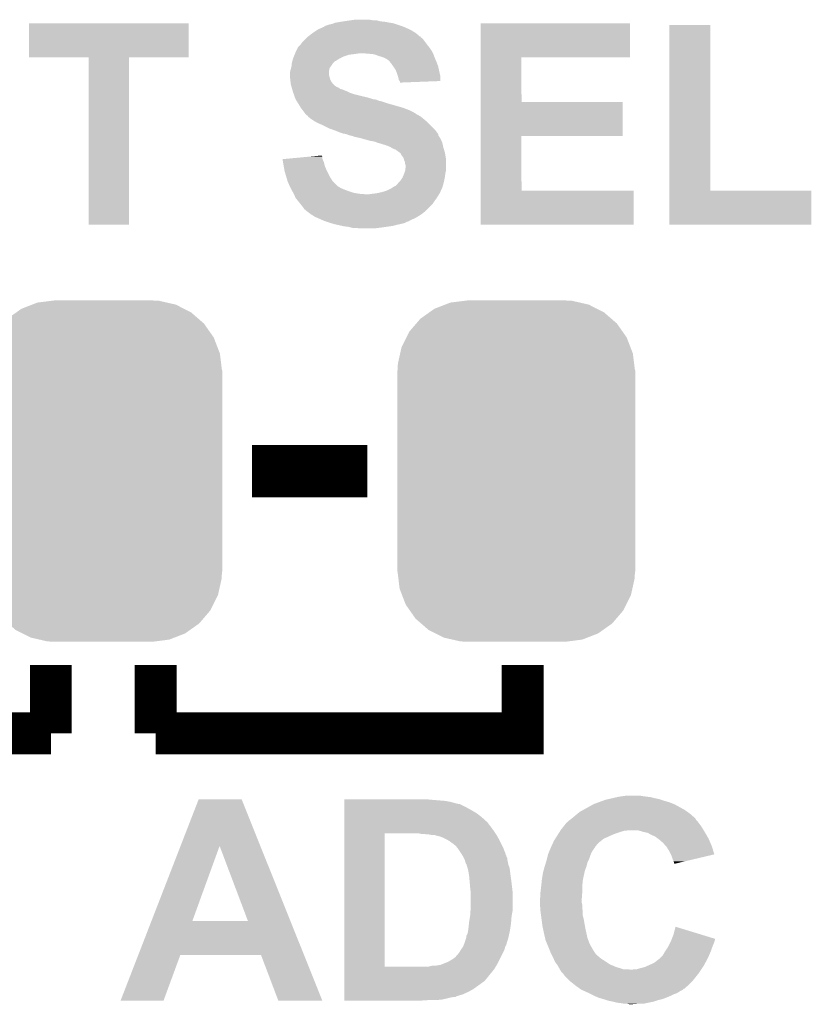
# Model space of a CAD drawing. Extents: x -1.3 to 24.2, y -3.9 to 53.4.
# Tile 17 of 25: x 7.9 to 11.8, y 13.4 to 18.2. Entities that reach past the tile are written whole.
import ezdxf

# ---------------------------------------------------------------- set-up
doc = ezdxf.new("R2010")
doc.units = 0
doc.layers.get('0').update_dxf_attribs({"linetype": 'CONTINUOUS'})
doc.layers.add('CURRENT_15_CLICK_V100_GTO', color=14, linetype='CONTINUOUS')
doc.layers.add('CURRENT_15_CLICK_V100_GTS', color=12, linetype='CONTINUOUS')

# ---------------------------------------------------------------- blocks, each defined once
blk = doc.blocks.new('CUSTOM_69')
for points in [[(-0.344522, 0.80667), (-0.319682, 0.816338), (0.351232, 0.80667), (0.308712, 0.816338)], [(-0.319682, 0.816338), (-0.251122, 0.82504), (0.308712, 0.816338), (0.27044, 0.82504)], [(-0.251122, 0.82504), (-0.23749, 0.82677), (0.27044, 0.82504), (0.23749, 0.82677)], [(-0.464512, 0.738408), (-0.420946, 0.769256), (0.460796, 0.738408), (0.425156, 0.769256)], [(-0.420946, 0.769256), (-0.396894, 0.786286), (0.425156, 0.769256), (0.391508, 0.786286)], [(-0.396894, 0.786286), (-0.344522, 0.80667), (0.391508, 0.786286), (0.351232, 0.80667)], [(-0.484594, 0.715032), (-0.464512, 0.738408), (0.4878, 0.715032), (0.460796, 0.738408)], [(-0.532704, 0.647234), (-0.5185, 0.67556), (0.535424, 0.647234), (0.515528, 0.67556)], [(-0.5185, 0.67556), (-0.484594, 0.715032), (0.515528, 0.67556), (0.4878, 0.715032)], [(-0.555636, 0.601496), (-0.532704, 0.647234), (0.55303, 0.601496), (0.535424, 0.647234)], [(-0.562694, 0.569912), (-0.555636, 0.601496), (0.565186, 0.569912), (0.55303, 0.601496)], [(-0.573704, 0.520636), (-0.562694, 0.569912), (0.571254, 0.520636), (0.565186, 0.569912)], [(-0.57658, -0.48768), (-0.57658, 0.48768), (0.57658, -0.48768), (0.57658, 0.48768)], [(-0.57531, 0.48768), (-0.573704, 0.520636), (0.57531, 0.48768), (0.571254, 0.520636)], [(-0.571252, -0.520636), (-0.57531, -0.48768), (0.573704, -0.520636), (0.57531, -0.48768)], [(-0.565186, -0.569912), (-0.571252, -0.520636), (0.562692, -0.569912), (0.573704, -0.520636)], [(-0.553028, -0.601496), (-0.565186, -0.569912), (0.555636, -0.601496), (0.562692, -0.569912)], [(-0.535424, -0.647234), (-0.553028, -0.601496), (0.532702, -0.647234), (0.555636, -0.601496)], [(-0.515526, -0.67556), (-0.535424, -0.647234), (0.5185, -0.67556), (0.532702, -0.647234)], [(-0.4878, -0.715032), (-0.515526, -0.67556), (0.484592, -0.715032), (0.5185, -0.67556)], [(-0.460794, -0.738408), (-0.4878, -0.715032), (0.464512, -0.738408), (0.484592, -0.715032)], [(-0.425156, -0.769256), (-0.460794, -0.738408), (0.420944, -0.769256), (0.464512, -0.738408)], [(-0.391506, -0.786286), (-0.425156, -0.769256), (0.396894, -0.786286), (0.420944, -0.769256)], [(-0.351232, -0.80667), (-0.391506, -0.786286), (0.34452, -0.80667), (0.396894, -0.786286)], [(-0.30871, -0.816338), (-0.351232, -0.80667), (0.319682, -0.816338), (0.34452, -0.80667)], [(-0.27044, -0.82504), (-0.30871, -0.816338), (0.25112, -0.82504), (0.319682, -0.816338)], [(-0.23749, -0.82677), (-0.27044, -0.82504), (0.23749, -0.82677), (0.25112, -0.82504)]]:
    blk.add_solid(points)

msp = doc.modelspace()

# ---------------------------------------------------------------- linework, layer by layer
at = {"layer": 'CURRENT_15_CLICK_V100_GTO'}
for points, const_width in [([(9.04494, 16.0274), (9.60374, 16.0274)], 0.254), ([(8.06958, 14.7574), (8.06958, 15.0876)], 0.2032), ([(8.57758, 14.7574), (8.57758, 15.0876)], 0.2032), ([(8.57758, 14.7574), (10.35558, 14.7574), (10.35558, 15.0876)], 0.2032), ([(6.29158, 14.7574), (8.06958, 14.7574)], 0.2032)]:
    msp.add_lwpolyline(points, dxfattribs=dict(at, const_width=const_width))
for points in [[(7.9629, 18.031482), (7.96292, 18.196538), (8.737578, 18.031482), (8.7376, 18.196538)], [(7.96292, 18.196538), (7.962922, 18.19656), (8.7376, 18.196538), (7.962922, 18.19656)], [(9.373616, 18.17116), (9.390384, 18.17878), (9.79932, 18.17116), (9.782174, 18.17878)], [(9.390384, 18.17878), (9.392926, 18.178786), (9.782174, 18.17878), (9.78216, 18.178786)], [(9.392926, 18.178786), (9.39546, 18.18132), (9.78216, 18.178786), (9.776458, 18.18132)], [(9.39546, 18.18132), (9.398004, 18.18386), (9.776458, 18.18132), (9.768838, 18.18386)], [(9.398004, 18.18386), (9.420862, 18.19148), (9.768838, 18.18386), (9.745978, 18.19148)], [(9.420862, 18.19148), (9.433562, 18.194022), (9.745978, 18.19148), (9.738352, 18.194022)], [(9.433562, 18.194022), (9.439904, 18.196558), (9.738352, 18.194022), (9.730742, 18.196558)], [(9.439904, 18.196558), (9.446262, 18.1991), (9.730742, 18.196558), (9.716342, 18.1991)], [(9.446262, 18.1991), (9.4742, 18.20418), (9.716342, 18.1991), (9.68756, 18.20418)], [(9.4742, 18.20418), (9.49071, 18.20672), (9.68756, 18.20418), (9.664702, 18.20672)], [(9.49071, 18.20672), (9.50722, 18.20926), (9.664702, 18.20672), (9.655814, 18.20926)], [(9.50722, 18.20926), (9.525, 18.2118), (9.655814, 18.20926), (9.646924, 18.2118)], [(9.525, 18.2118), (9.542782, 18.21434), (9.629142, 18.2118), (9.613898, 18.21434)], [(10.152398, 18.03146), (10.1524, 18.196538), (10.876258, 18.03146), (10.87628, 18.196538)], [(10.1524, 18.196538), (10.152402, 18.19656), (10.87628, 18.196538), (10.152402, 18.19656)], [(11.066782, 17.3863), (11.0668, 18.188918), (11.264922, 17.3863), (11.2649, 18.188918)], [(11.0668, 18.188918), (11.066802, 18.18894), (11.2649, 18.188918), (11.066802, 18.18894)], [(9.3091, 18.125438), (9.31164, 18.127978), (9.8679, 18.125438), (9.862826, 18.127978)], [(9.31164, 18.127978), (9.316708, 18.133046), (9.862826, 18.127978), (9.860286, 18.133046)], [(9.316708, 18.133046), (9.316722, 18.13306), (9.860286, 18.133046), (9.857746, 18.13306)], [(9.316722, 18.13306), (9.336314, 18.1483), (9.857746, 18.13306), (9.839962, 18.1483)], [(9.336314, 18.1483), (9.33958, 18.15084), (9.839962, 18.1483), (9.835898, 18.15084)], [(9.33958, 18.15084), (9.35482, 18.161), (9.835898, 18.15084), (9.819638, 18.161)], [(9.35482, 18.161), (9.36244, 18.16608), (9.819638, 18.161), (9.80948, 18.16608)], [(9.36244, 18.16608), (9.373616, 18.17116), (9.80948, 18.16608), (9.79932, 18.17116)], [(9.26592, 18.07718), (9.268462, 18.08226), (9.906, 18.07718), (9.901936, 18.08226)], [(9.268462, 18.08226), (9.276078, 18.08988), (9.901936, 18.08226), (9.89584, 18.08988)], [(9.276078, 18.08988), (9.27862, 18.092422), (9.89584, 18.08988), (9.893934, 18.092422)], [(9.27862, 18.092422), (9.286242, 18.10258), (9.893934, 18.092422), (9.886316, 18.10258)], [(9.286242, 18.10258), (9.30402, 18.120358), (9.886316, 18.10258), (9.87298, 18.120358)], [(9.30402, 18.120358), (9.3091, 18.125438), (9.87298, 18.120358), (9.8679, 18.125438)], [(8.252438, 18.03146), (7.9629, 18.031482), (8.737578, 18.03146), (8.737578, 18.031482)], [(8.25244, 18.031438), (8.252438, 18.03146), (8.44804, 18.031438), (8.737578, 18.03146)], [(8.25246, 17.221222), (8.25244, 18.031438), (8.448018, 17.221222), (8.44804, 18.031438)], [(9.243906, 18.02638), (9.2456, 18.03146), (9.469122, 18.02638), (9.47928, 18.03146)], [(9.2456, 18.03146), (9.247632, 18.03654), (9.47928, 18.03146), (9.48944, 18.03654)], [(9.247632, 18.03654), (9.250678, 18.044158), (9.48944, 18.03654), (9.512298, 18.044158)], [(9.250678, 18.044158), (9.251696, 18.0467), (9.512298, 18.044158), (9.53262, 18.0467)], [(9.251696, 18.0467), (9.253728, 18.05178), (9.53262, 18.0467), (9.56818, 18.05178)], [(9.253728, 18.05178), (9.25576, 18.05686), (9.92124, 18.05178), (9.9187, 18.05686)], [(9.25576, 18.05686), (9.258298, 18.061938), (9.9187, 18.05686), (9.91616, 18.061938)], [(9.258298, 18.061938), (9.26592, 18.07718), (9.91616, 18.061938), (9.906, 18.07718)], [(9.61136, 18.04924), (9.580882, 18.05178), (9.92251, 18.04924), (9.92124, 18.05178)], [(9.636758, 18.0467), (9.61136, 18.04924), (9.92378, 18.0467), (9.92251, 18.04924)], [(9.65708, 18.03908), (9.636758, 18.0467), (9.926638, 18.03908), (9.92378, 18.0467)], [(9.67486, 18.034002), (9.65708, 18.03908), (9.928542, 18.034002), (9.926638, 18.03908)], [(9.68756, 18.02892), (9.67486, 18.034002), (9.930448, 18.02892), (9.928542, 18.034002)], [(10.152392, 17.81556), (10.152398, 18.031438), (10.350522, 17.81556), (10.3505, 18.031438)], [(10.152398, 18.031438), (10.152398, 18.03146), (10.3505, 18.031438), (10.876258, 18.03146)], [(9.233986, 17.980658), (9.23544, 17.985742), (9.420858, 17.980658), (9.42467, 17.985742)], [(9.23544, 17.985742), (9.236004, 17.99082), (9.42467, 17.985742), (9.42848, 17.99082)], [(9.236004, 17.99082), (9.237698, 18.00606), (9.42848, 17.99082), (9.43864, 18.00606)], [(9.237698, 18.00606), (9.237982, 18.008602), (9.43864, 18.00606), (9.441182, 18.008602)], [(9.237982, 18.008602), (9.239672, 18.013674), (9.441182, 18.008602), (9.446254, 18.013674)], [(9.239672, 18.013674), (9.239674, 18.01368), (9.446254, 18.013674), (9.448796, 18.01368)], [(9.239674, 18.01368), (9.243906, 18.02638), (9.448796, 18.01368), (9.469122, 18.02638)], [(9.69264, 18.02638), (9.68756, 18.02892), (9.9314, 18.02638), (9.930448, 18.02892)], [(9.697716, 18.023842), (9.69264, 18.02638), (9.932488, 18.023842), (9.9314, 18.02638)], [(9.702794, 18.018766), (9.697716, 18.023842), (9.934664, 18.018766), (9.932488, 18.023842)], [(9.705332, 18.01876), (9.702794, 18.018766), (9.934666, 18.01876), (9.934664, 18.018766)], [(9.713804, 18.0086), (9.705332, 18.01876), (9.93902, 18.0086), (9.934666, 18.01876)], [(9.71804, 18.00352), (9.713804, 18.0086), (9.940926, 18.00352), (9.93902, 18.0086)], [(9.728928, 17.988278), (9.71804, 18.00352), (9.94664, 17.988278), (9.940926, 18.00352)], [(9.73074, 17.98574), (9.728928, 17.988278), (9.947204, 17.98574), (9.94664, 17.988278)], [(9.740898, 17.970502), (9.73074, 17.98574), (9.950592, 17.970502), (9.947204, 17.98574)], [(9.22782, 17.955262), (9.230358, 17.967958), (9.418322, 17.955262), (9.41832, 17.967958)], [(9.22782, 17.942562), (9.22782, 17.955262), (9.418322, 17.942562), (9.418322, 17.955262)], [(9.227822, 17.942558), (9.22782, 17.942562), (9.418322, 17.942558), (9.418322, 17.942562)], [(9.228668, 17.93494), (9.227822, 17.942558), (9.420858, 17.93494), (9.418322, 17.942558)], [(9.230358, 17.967958), (9.23036, 17.96796), (9.41832, 17.967958), (9.41832, 17.96796)], [(9.23036, 17.96796), (9.233986, 17.980658), (9.41832, 17.96796), (9.420858, 17.980658)], [(9.74852, 17.95018), (9.740898, 17.970502), (9.955108, 17.95018), (9.950592, 17.970502)], [(9.75106, 17.942558), (9.74852, 17.95018), (9.9568, 17.942558), (9.955108, 17.95018)], [(9.753598, 17.93494), (9.75106, 17.942558), (9.956792, 17.93494), (9.9568, 17.942558)], [(9.229796, 17.924778), (9.228668, 17.93494), (9.4234, 17.924778), (9.420858, 17.93494)], [(9.23036, 17.9197), (9.229796, 17.924778), (9.425942, 17.9197), (9.4234, 17.924778)], [(9.230996, 17.91462), (9.23036, 17.9197), (9.428482, 17.91462), (9.425942, 17.9197)], [(9.232266, 17.90446), (9.230996, 17.91462), (9.436102, 17.90446), (9.428482, 17.91462)], [(9.2329, 17.899382), (9.232266, 17.90446), (9.44118, 17.899382), (9.436102, 17.90446)], [(9.234354, 17.8943), (9.2329, 17.899382), (9.44626, 17.8943), (9.44118, 17.899382)], [(9.235804, 17.88922), (9.234354, 17.8943), (9.453882, 17.88922), (9.44626, 17.8943)], [(9.23653, 17.88668), (9.235804, 17.88922), (9.458962, 17.88668), (9.453882, 17.88922)], [(9.756138, 17.922242), (9.753598, 17.93494), (9.956782, 17.922242), (9.956792, 17.93494)], [(9.759528, 17.91716), (9.756138, 17.922242), (9.956778, 17.91716), (9.956782, 17.922242)], [(9.761216, 17.914626), (9.759528, 17.91716), (9.891556, 17.914626), (9.956778, 17.91716)], [(9.76122, 17.909562), (9.761216, 17.914626), (9.76122, 17.909562), (9.891556, 17.914626)], [(9.237258, 17.884136), (9.23653, 17.88668), (9.466582, 17.884136), (9.458962, 17.88668)], [(9.238708, 17.879058), (9.237258, 17.884136), (9.471666, 17.879058), (9.466582, 17.884136)], [(9.239434, 17.876518), (9.238708, 17.879058), (9.481822, 17.876518), (9.471666, 17.879058)], [(9.242338, 17.86636), (9.239434, 17.876518), (9.50722, 17.86636), (9.481822, 17.876518)], [(9.243062, 17.86382), (9.242338, 17.86636), (9.512302, 17.86382), (9.50722, 17.86636)], [(9.244876, 17.85874), (9.243062, 17.86382), (9.522462, 17.85874), (9.512302, 17.86382)], [(9.24669, 17.853662), (9.244876, 17.85874), (9.5377, 17.853662), (9.522462, 17.85874)], [(9.250318, 17.8435), (9.24669, 17.853662), (9.57834, 17.8435), (9.5377, 17.853662)], [(9.252132, 17.83842), (9.250318, 17.8435), (9.601198, 17.83842), (9.57834, 17.8435)], [(9.254854, 17.8308), (9.252132, 17.83842), (9.6266, 17.8308), (9.601198, 17.83842)], [(9.25576, 17.82826), (9.254854, 17.8308), (9.634224, 17.82826), (9.6266, 17.8308)], [(9.257378, 17.825718), (9.25576, 17.82826), (9.649462, 17.825718), (9.639302, 17.82826)], [(9.26061, 17.82064), (9.257378, 17.825718), (9.662162, 17.82064), (9.649462, 17.825718)], [(9.262228, 17.818098), (9.26061, 17.82064), (9.67486, 17.818098), (9.662162, 17.82064)], [(9.268692, 17.80794), (9.262228, 17.818098), (9.70534, 17.80794), (9.67486, 17.818098)], [(9.27354, 17.80032), (9.268692, 17.80794), (9.732014, 17.80032), (9.70534, 17.80794)], [(9.281158, 17.787622), (9.27354, 17.80032), (9.77646, 17.787622), (9.732014, 17.80032)], [(10.152388, 17.65046), (10.152392, 17.815538), (10.840698, 17.65046), (10.84072, 17.815538)], [(10.152392, 17.815538), (10.152392, 17.81556), (10.84072, 17.815538), (10.350522, 17.81556)], [(9.290686, 17.77492), (9.281158, 17.787622), (9.80948, 17.77492), (9.77646, 17.787622)], [(9.296402, 17.7673), (9.290686, 17.77492), (9.824718, 17.7673), (9.80948, 17.77492)], [(9.302118, 17.75968), (9.296402, 17.7673), (9.837424, 17.75968), (9.824718, 17.7673)], [(9.302134, 17.759658), (9.302118, 17.75968), (9.83996, 17.759658), (9.837424, 17.75968)], [(9.30402, 17.757142), (9.302134, 17.759658), (9.839974, 17.757142), (9.83996, 17.759658)], [(9.304028, 17.757134), (9.30402, 17.757142), (9.839974, 17.757134), (9.839974, 17.757142)], [(9.3091, 17.752062), (9.304028, 17.757134), (9.850116, 17.752062), (9.839974, 17.757134)], [(9.309104, 17.75206), (9.3091, 17.752062), (9.850118, 17.75206), (9.850116, 17.752062)], [(9.314174, 17.749522), (9.309104, 17.75206), (9.85435, 17.749522), (9.850118, 17.75206)], [(9.316718, 17.744444), (9.314174, 17.749522), (9.862814, 17.744444), (9.85435, 17.749522)], [(9.316724, 17.74444), (9.316718, 17.744444), (9.86282, 17.74444), (9.862814, 17.744444)], [(9.32942, 17.73428), (9.316724, 17.74444), (9.875014, 17.73428), (9.86282, 17.74444)], [(9.34466, 17.72412), (9.32942, 17.73428), (9.887206, 17.72412), (9.875014, 17.73428)], [(9.353546, 17.719042), (9.34466, 17.72412), (9.893298, 17.719042), (9.887206, 17.72412)], [(9.362438, 17.71396), (9.353546, 17.719042), (9.89838, 17.71396), (9.893298, 17.719042)], [(9.38022, 17.70634), (9.362438, 17.71396), (9.906, 17.70634), (9.89838, 17.71396)], [(9.41578, 17.68856), (9.38022, 17.70634), (9.92378, 17.68856), (9.906, 17.70634)], [(9.437122, 17.680938), (9.41578, 17.68856), (9.9314, 17.680938), (9.92378, 17.68856)], [(9.45134, 17.67586), (9.437122, 17.680938), (9.93521, 17.67586), (9.9314, 17.680938)], [(9.469122, 17.66824), (9.45134, 17.67586), (9.940924, 17.66824), (9.93521, 17.67586)], [(9.484358, 17.663162), (9.469122, 17.66824), (9.944732, 17.663162), (9.940924, 17.66824)], [(9.499598, 17.66062), (9.484358, 17.663162), (9.946638, 17.66062), (9.944732, 17.663162)], [(9.49961, 17.660616), (9.499598, 17.66062), (9.94664, 17.660616), (9.946638, 17.66062)], [(9.512298, 17.655542), (9.49961, 17.660616), (9.946644, 17.655542), (9.94664, 17.660616)], [(9.51233, 17.655534), (9.512298, 17.655542), (9.946644, 17.655534), (9.946644, 17.655542)], [(9.532618, 17.650462), (9.51233, 17.655534), (9.950028, 17.650462), (9.946644, 17.655534)], [(9.537696, 17.647922), (9.532618, 17.650462), (9.95172, 17.647922), (9.950028, 17.650462)], [(10.152382, 17.3863), (10.152388, 17.650438), (10.350522, 17.3863), (10.3505, 17.650438)], [(10.152388, 17.650438), (10.152388, 17.65046), (10.3505, 17.650438), (10.840698, 17.65046)], [(9.537698, 17.64792), (9.537696, 17.647922), (9.951722, 17.64792), (9.95172, 17.647922)], [(9.56056, 17.64284), (9.537698, 17.64792), (9.95477, 17.64284), (9.951722, 17.64792)], [(9.58088, 17.63776), (9.56056, 17.64284), (9.957816, 17.63776), (9.95477, 17.64284)], [(9.589778, 17.635218), (9.58088, 17.63776), (9.95934, 17.635218), (9.957816, 17.63776)], [(9.616438, 17.6276), (9.589778, 17.635218), (9.962606, 17.6276), (9.95934, 17.635218)], [(9.63168, 17.62506), (9.616438, 17.6276), (9.963694, 17.62506), (9.962606, 17.6276)], [(9.641838, 17.62252), (9.63168, 17.62506), (9.964782, 17.62252), (9.963694, 17.62506)], [(9.654538, 17.617442), (9.641838, 17.62252), (9.96696, 17.617442), (9.964782, 17.62252)], [(9.654554, 17.617438), (9.654538, 17.617442), (9.96696, 17.617438), (9.96696, 17.617442)], [(9.6647, 17.614898), (9.654554, 17.617438), (9.967526, 17.614898), (9.96696, 17.617438)], [(9.679942, 17.60982), (9.6647, 17.614898), (9.968654, 17.60982), (9.967526, 17.614898)], [(9.690098, 17.607282), (9.679942, 17.60982), (9.969218, 17.607282), (9.968654, 17.60982)], [(9.695176, 17.604742), (9.690098, 17.607282), (9.969782, 17.604742), (9.969218, 17.607282)], [(9.697716, 17.60474), (9.695176, 17.604742), (9.969784, 17.60474), (9.969782, 17.604742)], [(9.715498, 17.59712), (9.697716, 17.60474), (9.971476, 17.59712), (9.969784, 17.60474)], [(9.32842, 17.551396), (9.382766, 17.556464), (9.3853, 17.551396), (9.382766, 17.556464)], [(9.719728, 17.594582), (9.715498, 17.59712), (9.97204, 17.594582), (9.971476, 17.59712)], [(9.728198, 17.5895), (9.719728, 17.594582), (9.973566, 17.5895), (9.97204, 17.594582)], [(9.7409, 17.58442), (9.728198, 17.5895), (9.97509, 17.58442), (9.973566, 17.5895)], [(9.75106, 17.5768), (9.7409, 17.58442), (9.977376, 17.5768), (9.97509, 17.58442)], [(9.75868, 17.57172), (9.75106, 17.5768), (9.9789, 17.57172), (9.977376, 17.5768)], [(9.76122, 17.56918), (9.75868, 17.57172), (9.97966, 17.56918), (9.9789, 17.57172)], [(9.766294, 17.564106), (9.76122, 17.56918), (9.980506, 17.564106), (9.97966, 17.56918)], [(9.7663, 17.561564), (9.766294, 17.564106), (9.98093, 17.561564), (9.980506, 17.564106)], [(9.77392, 17.5514), (9.7663, 17.561564), (9.982624, 17.5514), (9.98093, 17.561564)], [(9.192282, 17.5387), (9.219474, 17.541236), (9.38639, 17.5387), (9.385302, 17.541236)], [(9.194812, 17.523458), (9.192282, 17.5387), (9.39292, 17.523458), (9.38639, 17.5387)], [(9.19734, 17.50822), (9.194812, 17.523458), (9.39673, 17.50822), (9.39292, 17.523458)], [(9.198264, 17.503138), (9.19734, 17.50822), (9.398, 17.503138), (9.39673, 17.50822)], [(9.219474, 17.541236), (9.32842, 17.551396), (9.385302, 17.541236), (9.3853, 17.551396)], [(9.778998, 17.543784), (9.77392, 17.5514), (9.983894, 17.543784), (9.982624, 17.5514)], [(9.78027, 17.538698), (9.778998, 17.543784), (9.98474, 17.538698), (9.983894, 17.543784)], [(9.781538, 17.533622), (9.78027, 17.538698), (9.98474, 17.533622), (9.98474, 17.538698)], [(9.786618, 17.523464), (9.781538, 17.533622), (9.98474, 17.523464), (9.98474, 17.533622)], [(9.78662, 17.515844), (9.786618, 17.523464), (9.98474, 17.515844), (9.98474, 17.523464)], [(9.789158, 17.508222), (9.78662, 17.515844), (9.98474, 17.508222), (9.98474, 17.515844)], [(9.78916, 17.503142), (9.789158, 17.508222), (9.98474, 17.503142), (9.98474, 17.508222)], [(9.20242, 17.48028), (9.198264, 17.503138), (9.40816, 17.48028), (9.398, 17.503138)], [(9.21004, 17.454882), (9.20242, 17.48028), (9.42086, 17.454882), (9.40816, 17.48028)], [(9.776098, 17.454882), (9.78154, 17.46758), (9.97966, 17.454882), (9.981474, 17.46758)], [(9.78154, 17.46758), (9.783232, 17.472658), (9.981474, 17.46758), (9.9822, 17.472658)], [(9.783232, 17.472658), (9.786618, 17.482818), (9.9822, 17.472658), (9.98474, 17.482818)], [(9.786618, 17.482818), (9.78662, 17.482822), (9.98474, 17.482818), (9.98474, 17.482822)], [(9.78662, 17.482822), (9.78916, 17.503142), (9.98474, 17.482822), (9.98474, 17.503142)], [(9.216136, 17.434558), (9.21004, 17.454882), (9.433562, 17.434558), (9.42086, 17.454882)], [(9.217658, 17.42948), (9.216136, 17.434558), (9.43864, 17.42948), (9.433562, 17.434558)], [(9.22782, 17.40662), (9.217658, 17.42948), (9.4615, 17.40662), (9.43864, 17.42948)], [(9.740906, 17.409166), (9.74852, 17.41678), (9.96904, 17.409166), (9.971116, 17.41678)], [(9.74852, 17.41678), (9.753602, 17.424402), (9.971116, 17.41678), (9.973194, 17.424402)], [(9.753602, 17.424402), (9.75868, 17.42948), (9.973194, 17.424402), (9.97458, 17.42948)], [(9.75868, 17.42948), (9.76376, 17.43456), (9.97458, 17.42948), (9.975594, 17.43456)], [(9.76376, 17.43456), (9.77392, 17.4498), (9.975594, 17.43456), (9.978642, 17.4498)], [(9.77392, 17.4498), (9.776098, 17.454882), (9.978642, 17.4498), (9.97966, 17.454882)], [(9.227822, 17.406618), (9.22782, 17.40662), (9.461502, 17.406618), (9.4615, 17.40662)], [(9.23163, 17.399), (9.227822, 17.406618), (9.474202, 17.399), (9.461502, 17.406618)], [(9.23544, 17.39138), (9.23163, 17.399), (9.49198, 17.39138), (9.474202, 17.399)], [(9.23798, 17.3863), (9.23544, 17.39138), (9.505528, 17.3863), (9.49198, 17.39138)], [(9.239432, 17.38376), (9.23798, 17.3863), (9.5123, 17.38376), (9.505528, 17.3863)], [(9.243788, 17.37614), (9.239432, 17.38376), (9.53516, 17.37614), (9.5123, 17.38376)], [(9.24669, 17.37106), (9.243788, 17.37614), (9.5631, 17.37106), (9.53516, 17.37614)], [(9.24814, 17.368522), (9.24669, 17.37106), (9.596094, 17.368522), (9.5631, 17.37106)], [(9.248142, 17.36852), (9.24814, 17.368522), (9.596118, 17.36852), (9.596094, 17.368522)], [(9.25576, 17.350742), (9.248142, 17.36852), (9.939712, 17.350742), (9.951024, 17.36852)], [(9.61136, 17.36852), (9.62914, 17.37106), (9.951024, 17.36852), (9.95264, 17.37106)], [(9.62914, 17.37106), (9.649458, 17.3736), (9.95264, 17.37106), (9.954258, 17.3736)], [(9.649458, 17.3736), (9.672318, 17.37868), (9.954258, 17.3736), (9.956566, 17.37868)], [(9.672318, 17.37868), (9.69772, 17.3863), (9.956566, 17.37868), (9.960032, 17.3863)], [(9.69772, 17.3863), (9.718038, 17.39646), (9.960032, 17.3863), (9.96465, 17.39646)], [(9.718038, 17.39646), (9.726164, 17.401538), (9.96465, 17.39646), (9.96696, 17.401538)], [(9.726164, 17.401538), (9.738364, 17.40916), (9.96696, 17.401538), (9.969038, 17.40916)], [(9.738364, 17.40916), (9.740906, 17.409166), (9.969038, 17.40916), (9.96904, 17.409166)], [(10.15238, 17.221222), (10.152382, 17.386278), (10.894038, 17.221222), (10.89406, 17.386278)], [(10.152382, 17.386278), (10.152382, 17.3863), (10.89406, 17.386278), (10.350522, 17.3863)], [(11.06678, 17.221222), (11.066782, 17.386278), (11.755098, 17.221222), (11.75512, 17.386278)], [(11.066782, 17.386278), (11.066782, 17.3863), (11.75512, 17.386278), (11.264922, 17.3863)], [(9.259828, 17.345658), (9.25576, 17.350742), (9.936478, 17.345658), (9.939712, 17.350742)], [(9.261858, 17.34312), (9.259828, 17.345658), (9.93394, 17.34312), (9.936478, 17.345658)], [(9.280146, 17.320258), (9.261858, 17.34312), (9.918698, 17.320258), (9.93394, 17.34312)], [(9.28624, 17.31264), (9.280146, 17.320258), (9.911078, 17.31264), (9.918698, 17.320258)], [(9.29386, 17.30248), (9.28624, 17.31264), (9.900918, 17.30248), (9.911078, 17.31264)], [(9.29894, 17.294864), (9.29386, 17.30248), (9.893302, 17.294864), (9.900918, 17.30248)], [(9.304016, 17.292322), (9.29894, 17.294864), (9.89076, 17.292322), (9.893302, 17.294864)], [(9.3091, 17.287242), (9.304016, 17.292322), (9.88568, 17.287242), (9.89076, 17.292322)], [(9.309104, 17.28724), (9.3091, 17.287242), (9.885678, 17.28724), (9.88568, 17.287242)], [(9.329422, 17.272), (9.309104, 17.28724), (9.866084, 17.272), (9.885678, 17.28724)], [(9.33349, 17.269458), (9.329422, 17.272), (9.862818, 17.269458), (9.866084, 17.272)], [(9.34974, 17.259302), (9.33349, 17.269458), (9.845888, 17.259302), (9.862818, 17.269458)], [(8.448018, 17.2212), (8.25246, 17.221222), (8.448018, 17.2212), (8.448018, 17.221222)], [(9.361174, 17.25422), (9.34974, 17.259302), (9.837418, 17.25422), (9.845888, 17.259302)], [(9.395462, 17.23898), (9.361174, 17.25422), (9.804404, 17.23898), (9.837418, 17.25422)], [(9.395468, 17.238978), (9.395462, 17.23898), (9.8044, 17.238978), (9.804404, 17.23898)], [(9.403082, 17.23644), (9.395468, 17.238978), (9.801854, 17.23644), (9.8044, 17.238978)], [(9.403094, 17.236436), (9.403082, 17.23644), (9.796774, 17.236436), (9.801854, 17.23644)], [(9.41832, 17.23136), (9.403094, 17.236436), (9.78916, 17.23136), (9.796774, 17.236436)], [(9.426782, 17.228822), (9.41832, 17.23136), (9.78154, 17.228822), (9.78916, 17.23136)], [(9.443722, 17.22374), (9.426782, 17.228822), (9.76122, 17.22374), (9.78154, 17.228822)], [(9.455152, 17.2212), (9.443722, 17.22374), (9.74852, 17.2212), (9.76122, 17.22374)], [(9.478012, 17.21612), (9.455152, 17.2212), (9.73074, 17.21612), (9.74852, 17.2212)], [(10.894038, 17.2212), (10.15238, 17.221222), (10.894038, 17.2212), (10.894038, 17.221222)], [(11.755098, 17.2212), (11.06678, 17.221222), (11.755098, 17.2212), (11.755098, 17.221222)], [(9.489442, 17.21358), (9.478012, 17.21612), (9.7155, 17.21358), (9.73074, 17.21612)], [(9.509758, 17.21104), (9.489442, 17.21358), (9.69772, 17.21104), (9.7155, 17.21358)], [(9.519918, 17.2085), (9.509758, 17.21104), (9.67994, 17.2085), (9.69772, 17.21104)], [(9.530078, 17.20596), (9.519918, 17.2085), (9.659618, 17.20596), (9.67994, 17.2085)], [(9.563098, 17.20342), (9.547858, 17.20596), (9.639298, 17.20342), (9.659618, 17.20596)], [(10.84072, 14.4526), (10.858502, 14.45514), (10.93978, 14.4526), (10.924538, 14.45514)], [(8.698132, 14.211242), (8.78587, 14.437346), (9.084816, 14.211242), (8.994144, 14.437346)], [(8.78587, 14.437346), (8.785876, 14.43736), (8.994144, 14.437346), (8.785876, 14.43736)], [(9.492, 14.43482), (9.492002, 14.43736), (9.9187, 14.43482), (9.89076, 14.43736)], [(9.492, 14.42974), (9.492, 14.43482), (9.97966, 14.42974), (9.9187, 14.43482)], [(9.492, 14.42466), (9.492, 14.42974), (10.0076, 14.42466), (9.97966, 14.42974)], [(9.492, 14.41704), (9.492, 14.42466), (10.035542, 14.41704), (10.0076, 14.42466)], [(9.492, 14.417034), (9.492, 14.41704), (10.040626, 14.417034), (10.035542, 14.41704)], [(9.492, 14.4145), (9.492, 14.417034), (10.043166, 14.4145), (10.040626, 14.417034)], [(9.492, 14.414498), (9.492, 14.4145), (10.050784, 14.414498), (10.043166, 14.4145)], [(9.492, 14.39672), (9.492, 14.414498), (10.08634, 14.39672), (10.050784, 14.414498)], [(10.650726, 14.38656), (10.696448, 14.41196), (11.140442, 14.38656), (11.094722, 14.41196)], [(10.696448, 14.41196), (10.701022, 14.4145), (11.094722, 14.41196), (11.088374, 14.4145)], [(10.701022, 14.4145), (10.721982, 14.422122), (11.088374, 14.4145), (11.06932, 14.422122)], [(10.721982, 14.422122), (10.742932, 14.42974), (11.06932, 14.422122), (11.04392, 14.42974)], [(10.742932, 14.42974), (10.756902, 14.43482), (11.04392, 14.42974), (11.028676, 14.43482)], [(10.756902, 14.43482), (10.767898, 14.437358), (11.028676, 14.43482), (11.02106, 14.437358)], [(10.767898, 14.437358), (10.78992, 14.44244), (11.02106, 14.437358), (10.9982, 14.44244)], [(10.78992, 14.44244), (10.811932, 14.44752), (10.9982, 14.44244), (10.97788, 14.44752)], [(10.811932, 14.44752), (10.82294, 14.45006), (10.97788, 14.44752), (10.95756, 14.45006)], [(10.82294, 14.45006), (10.84072, 14.4526), (10.95756, 14.45006), (10.93978, 14.4526)], [(9.492, 14.38402), (9.492, 14.39672), (10.1092, 14.38402), (10.08634, 14.39672)], [(9.492, 14.36878), (9.492, 14.38402), (10.1346, 14.36878), (10.1092, 14.38402)], [(9.492, 14.351), (9.492, 14.36878), (10.15746, 14.351), (10.1346, 14.36878)], [(10.601962, 14.351002), (10.623294, 14.36878), (11.18616, 14.351002), (11.165842, 14.36878)], [(10.623294, 14.36878), (10.632442, 14.376402), (11.165842, 14.36878), (11.154954, 14.376402)], [(10.632442, 14.376402), (10.650726, 14.38656), (11.154954, 14.376402), (11.140442, 14.38656)], [(9.491998, 14.32814), (9.492, 14.351), (10.18286, 14.32814), (10.15746, 14.351)], [(9.491998, 14.325598), (9.491998, 14.32814), (10.1854, 14.325598), (10.18286, 14.32814)], [(9.491998, 14.31544), (9.491998, 14.325598), (10.19302, 14.31544), (10.1854, 14.325598)], [(9.491998, 14.30274), (9.491998, 14.31544), (10.20318, 14.30274), (10.19302, 14.31544)], [(10.551848, 14.302738), (10.5664, 14.320526), (11.224262, 14.302738), (11.210922, 14.320526)], [(10.5664, 14.320526), (10.566412, 14.32306), (11.210922, 14.320526), (11.20902, 14.32306)], [(10.566412, 14.32306), (10.566414, 14.323066), (11.20902, 14.32306), (11.209016, 14.323066)], [(10.566414, 14.323066), (10.57148, 14.325602), (11.209016, 14.323066), (11.207326, 14.325602)], [(10.57148, 14.325602), (10.57656, 14.33068), (11.207326, 14.325602), (11.20394, 14.33068)], [(10.57656, 14.33068), (10.579102, 14.33322), (11.20394, 14.33068), (11.201402, 14.33322)], [(10.579102, 14.33322), (10.585874, 14.3383), (11.201402, 14.33322), (11.196322, 14.3383)], [(10.585874, 14.3383), (10.58926, 14.34084), (11.196322, 14.3383), (11.195052, 14.34084)], [(10.58926, 14.34084), (10.59243, 14.343376), (11.195052, 14.34084), (11.193782, 14.343376)], [(10.59243, 14.343376), (10.60196, 14.351), (11.193782, 14.343376), (11.186162, 14.351)], [(10.60196, 14.351), (10.601962, 14.351002), (11.186162, 14.351), (11.18616, 14.351002)], [(9.491982, 13.627122), (9.491998, 14.27224), (9.68756, 13.627122), (9.687562, 14.27224)], [(9.491998, 14.28496), (9.491998, 14.30274), (10.21588, 14.28496), (10.20318, 14.30274)], [(9.491998, 14.27226), (9.491998, 14.28496), (10.224348, 14.27226), (10.21588, 14.28496)], [(9.491998, 14.27224), (9.491998, 14.27226), (9.687562, 14.27224), (9.8171, 14.27226)], [(9.865362, 14.26972), (9.852662, 14.27226), (10.22604, 14.26972), (10.224348, 14.27226)], [(9.890762, 14.26718), (9.878062, 14.26972), (10.227734, 14.26718), (10.22604, 14.26972)], [(9.916162, 14.26464), (9.900922, 14.26718), (10.229428, 14.26464), (10.227734, 14.26718)], [(9.928862, 14.264638), (9.916162, 14.26464), (10.229428, 14.264638), (10.229428, 14.26464)], [(9.93648, 14.262102), (9.928862, 14.264638), (10.231118, 14.262102), (10.229428, 14.264638)], [(10.519294, 14.25448), (10.527376, 14.26718), (10.76706, 14.25448), (10.795002, 14.26718)], [(10.527376, 14.26718), (10.533842, 14.277342), (10.795002, 14.26718), (10.82294, 14.277342)], [(10.533842, 14.277342), (10.53869, 14.28496), (10.82294, 14.277342), (10.848336, 14.28496)], [(10.53869, 14.28496), (10.540306, 14.287498), (10.858496, 14.28496), (10.866118, 14.287498)], [(10.540306, 14.2875), (10.54354, 14.29258), (11.233406, 14.2875), (11.230358, 14.29258)], [(10.540306, 14.287498), (10.540306, 14.2875), (10.866118, 14.287498), (10.914378, 14.2875)], [(10.54354, 14.29258), (10.551848, 14.302738), (11.230358, 14.29258), (11.224262, 14.302738)], [(10.939782, 14.27988), (10.914378, 14.2875), (11.237978, 14.27988), (11.233406, 14.2875)], [(10.951214, 14.27734), (10.939782, 14.27988), (11.2395, 14.27734), (11.237978, 14.27988)], [(10.962636, 14.274802), (10.951214, 14.27734), (11.240982, 14.274802), (11.2395, 14.27734)], [(10.980418, 14.26464), (10.962636, 14.274802), (11.246908, 14.26464), (11.240982, 14.274802)], [(10.998198, 14.25702), (10.980418, 14.26464), (11.251354, 14.25702), (11.246908, 14.26464)], [(9.956802, 14.257018), (9.93648, 14.262102), (10.233892, 14.257018), (10.231118, 14.262102)], [(9.97458, 14.2494), (9.956802, 14.257018), (10.238048, 14.2494), (10.233892, 14.257018)], [(9.989818, 14.24178), (9.97458, 14.2494), (10.242204, 14.24178), (10.238048, 14.2494)], [(10.00252, 14.23416), (9.989818, 14.24178), (10.24636, 14.23416), (10.242204, 14.24178)], [(10.01268, 14.22654), (10.00252, 14.23416), (10.25017, 14.22654), (10.24636, 14.23416)], [(10.020302, 14.221458), (10.01268, 14.22654), (10.252712, 14.221458), (10.25017, 14.22654)], [(10.025386, 14.21638), (10.020302, 14.221458), (10.25525, 14.21638), (10.252712, 14.221458)], [(10.027926, 14.216372), (10.025386, 14.21638), (10.255254, 14.216372), (10.25525, 14.21638)], [(10.038504, 14.20368), (10.027926, 14.216372), (10.2616, 14.20368), (10.255254, 14.216372)], [(10.495082, 14.208756), (10.502118, 14.223998), (10.708638, 14.208756), (10.721338, 14.223998)], [(10.502118, 14.223998), (10.507982, 14.2367), (10.721338, 14.223998), (10.73658, 14.2367)], [(10.507982, 14.2367), (10.514444, 14.246858), (10.73658, 14.2367), (10.74928, 14.246858)], [(10.514444, 14.246858), (10.519294, 14.25448), (10.74928, 14.246858), (10.76706, 14.25448)], [(11.00836, 14.2494), (10.998198, 14.25702), (11.255798, 14.2494), (11.251354, 14.25702)], [(11.012174, 14.246858), (11.00836, 14.2494), (11.25728, 14.246858), (11.255798, 14.2494)], [(11.01598, 14.24432), (11.012174, 14.246858), (11.258368, 14.24432), (11.25728, 14.246858)], [(11.01852, 14.241778), (11.01598, 14.24432), (11.259458, 14.241778), (11.258368, 14.24432)], [(11.0363, 14.226542), (11.01852, 14.241778), (11.26599, 14.226542), (11.259458, 14.241778)], [(11.049638, 14.2113), (11.0363, 14.226542), (11.272522, 14.2113), (11.26599, 14.226542)], [(8.557224, 13.848108), (8.698132, 14.211242), (8.75539, 13.848108), (8.887444, 14.211242)], [(9.02459, 13.84808), (8.887444, 14.211242), (9.230446, 13.84808), (9.084816, 14.211242)], [(10.04062, 14.20114), (10.038504, 14.20368), (10.262578, 14.20114), (10.2616, 14.20368)], [(10.06094, 14.170662), (10.04062, 14.20114), (10.274298, 14.170662), (10.262578, 14.20114)], [(10.060944, 14.170656), (10.06094, 14.170662), (10.2743, 14.170656), (10.274298, 14.170662)], [(10.06247, 14.168114), (10.060944, 14.170656), (10.274306, 14.168114), (10.2743, 14.170656)], [(10.063994, 14.165574), (10.06247, 14.168114), (10.27684, 14.165574), (10.274306, 14.168114)], [(10.4775, 14.163042), (10.480042, 14.173202), (10.68324, 14.163042), (10.687304, 14.173202)], [(10.480042, 14.173202), (10.481098, 14.17574), (10.687304, 14.173202), (10.68832, 14.17574)], [(10.481098, 14.17574), (10.48533, 14.185898), (10.68832, 14.17574), (10.6934, 14.185898)], [(10.48533, 14.185898), (10.49168, 14.20114), (10.6934, 14.185898), (10.70356, 14.20114)], [(10.49168, 14.20114), (10.49274, 14.20368), (10.70356, 14.20114), (10.706098, 14.20368)], [(10.49274, 14.20368), (10.495082, 14.208756), (10.706098, 14.20368), (10.708638, 14.208756)], [(11.05408, 14.206222), (11.049638, 14.2113), (11.274106, 14.206222), (11.272522, 14.2113)], [(11.06678, 14.185898), (11.05408, 14.206222), (11.280444, 14.185898), (11.274106, 14.206222)], [(11.074404, 14.170654), (11.06678, 14.185898), (11.285196, 14.170654), (11.280444, 14.185898)], [(11.07694, 14.16558), (11.074404, 14.170654), (11.263766, 14.16558), (11.285196, 14.170654)], [(10.06704, 14.160494), (10.063994, 14.165574), (10.276844, 14.160494), (10.27684, 14.165574)], [(10.06856, 14.15796), (10.06704, 14.160494), (10.278534, 14.15796), (10.276844, 14.160494)], [(10.071104, 14.152876), (10.06856, 14.15796), (10.28192, 14.152876), (10.278534, 14.15796)], [(10.074912, 14.145258), (10.071104, 14.152876), (10.28192, 14.145258), (10.28192, 14.152876)], [(10.076182, 14.142718), (10.074912, 14.145258), (10.28243, 14.142718), (10.28192, 14.145258)], [(10.07872, 14.132562), (10.076182, 14.142718), (10.284462, 14.132562), (10.28243, 14.142718)], [(10.081264, 14.124938), (10.07872, 14.132562), (10.285986, 14.124938), (10.284462, 14.132562)], [(10.083802, 14.122396), (10.081264, 14.124938), (10.286496, 14.122396), (10.285986, 14.124938)], [(10.084564, 14.119858), (10.083802, 14.122396), (10.287002, 14.119858), (10.286496, 14.122396)], [(10.088374, 14.107158), (10.084564, 14.119858), (10.29208, 14.107158), (10.287002, 14.119858)], [(10.46304, 14.112238), (10.469292, 14.132558), (10.665458, 14.112238), (10.670538, 14.132558)], [(10.469292, 14.132558), (10.47242, 14.14272), (10.670538, 14.132558), (10.675618, 14.14272)], [(10.47242, 14.14272), (10.47369, 14.1478), (10.675618, 14.14272), (10.67816, 14.1478)], [(10.47369, 14.1478), (10.4775, 14.163042), (10.67816, 14.1478), (10.68324, 14.163042)], [(11.08202, 14.150338), (11.07694, 14.16558), (11.199398, 14.150338), (11.263766, 14.16558)], [(11.0871, 14.13764), (11.08202, 14.150338), (11.145772, 14.13764), (11.199398, 14.150338)], [(11.089638, 14.132564), (11.0871, 14.13764), (11.124334, 14.132564), (11.145772, 14.13764)], [(11.08964, 14.127486), (11.089638, 14.132564), (11.10289, 14.127486), (11.124334, 14.132564)], [(11.092172, 14.124948), (11.08964, 14.127486), (11.092172, 14.124948), (11.10289, 14.127486)], [(10.09142, 14.097), (10.088374, 14.107158), (10.293774, 14.097), (10.29208, 14.107158)], [(10.092344, 14.09192), (10.09142, 14.097), (10.29462, 14.09192), (10.293774, 14.097)], [(10.09604, 14.0716), (10.092344, 14.09192), (10.29716, 14.0716), (10.29462, 14.09192)], [(10.452522, 14.06906), (10.45464, 14.081762), (10.65276, 14.06906), (10.655582, 14.081762)], [(10.45464, 14.081762), (10.45741, 14.091918), (10.655582, 14.081762), (10.65784, 14.091918)], [(10.45741, 14.091918), (10.46226, 14.1097), (10.65784, 14.091918), (10.664506, 14.1097)], [(10.46226, 14.1097), (10.46304, 14.112238), (10.664506, 14.1097), (10.665458, 14.112238)], [(10.0965, 14.069062), (10.09604, 14.0716), (10.297524, 14.069062), (10.29716, 14.0716)], [(10.097886, 14.05382), (10.0965, 14.069062), (10.2997, 14.05382), (10.297524, 14.069062)], [(10.09904, 14.04112), (10.097886, 14.05382), (10.301288, 14.04112), (10.2997, 14.05382)], [(10.099676, 14.0335), (10.09904, 14.04112), (10.30224, 14.0335), (10.301288, 14.04112)], [(10.10158, 14.01064), (10.099676, 14.0335), (10.30493, 14.01064), (10.30224, 14.0335)], [(10.446172, 14.018262), (10.44702, 14.02588), (10.64514, 14.018262), (10.6459, 14.02588)], [(10.44702, 14.02588), (10.448798, 14.043662), (10.6459, 14.02588), (10.64768, 14.043662)], [(10.448798, 14.043662), (10.44956, 14.05128), (10.64768, 14.043662), (10.649202, 14.05128)], [(10.44956, 14.05128), (10.452522, 14.06906), (10.649202, 14.05128), (10.65276, 14.06906)], [(10.103838, 13.990318), (10.10158, 14.01064), (10.30732, 13.990318), (10.30493, 14.01064)], [(10.10412, 13.987778), (10.103838, 13.990318), (10.30732, 13.987778), (10.30732, 13.990318)], [(10.10412, 13.90904), (10.10412, 13.987778), (10.30732, 13.90904), (10.30732, 13.987778)], [(10.44194, 13.9827), (10.442574, 13.98778), (10.644748, 13.9827), (10.64514, 13.98778)], [(10.44194, 13.964922), (10.44194, 13.9827), (10.64338, 13.964922), (10.644748, 13.9827)], [(10.442574, 13.98778), (10.44448, 14.00302), (10.64514, 13.98778), (10.64514, 14.00302)], [(10.44448, 14.00302), (10.446172, 14.018262), (10.64514, 14.00302), (10.64514, 14.018262)], [(10.4394, 13.952222), (10.439908, 13.954762), (10.6426, 13.952222), (10.6426, 13.954762)], [(10.4394, 13.942058), (10.4394, 13.952222), (10.6426, 13.942058), (10.6426, 13.952222)], [(10.4397, 13.936978), (10.4394, 13.942058), (10.6426, 13.936978), (10.6426, 13.942058)], [(10.440298, 13.926818), (10.4397, 13.936978), (10.64514, 13.926818), (10.6426, 13.936978)], [(10.439908, 13.954762), (10.44194, 13.964922), (10.6426, 13.954762), (10.64338, 13.964922)], [(10.10158, 13.87348), (10.102304, 13.88364), (10.303086, 13.87348), (10.30478, 13.88364)], [(10.102304, 13.88364), (10.103212, 13.896338), (10.30478, 13.88364), (10.30732, 13.896338)], [(10.103212, 13.896338), (10.10412, 13.90904), (10.30732, 13.896338), (10.30732, 13.90904)], [(10.441344, 13.90904), (10.440298, 13.926818), (10.64514, 13.90904), (10.64514, 13.926818)], [(10.44194, 13.89888), (10.441344, 13.90904), (10.646592, 13.89888), (10.64514, 13.90904)], [(10.442958, 13.891258), (10.44194, 13.89888), (10.64768, 13.891258), (10.646592, 13.89888)], [(10.445328, 13.873478), (10.442958, 13.891258), (10.64768, 13.873478), (10.64768, 13.891258)], [(8.493148, 13.68298), (8.557212, 13.84808), (9.296654, 13.68298), (9.230446, 13.84808)], [(8.557212, 13.84808), (8.557224, 13.848108), (9.02459, 13.84808), (8.75539, 13.848108)], [(10.09396, 13.8176), (10.095736, 13.83538), (10.296964, 13.8176), (10.2997, 13.83538)], [(10.095736, 13.83538), (10.0965, 13.843002), (10.2997, 13.83538), (10.300286, 13.843002)], [(10.0965, 13.843002), (10.100732, 13.868402), (10.300286, 13.843002), (10.30224, 13.868402)], [(10.100732, 13.868402), (10.10158, 13.87348), (10.30224, 13.868402), (10.303086, 13.87348)], [(10.448036, 13.85316), (10.445328, 13.873478), (10.65276, 13.85316), (10.64768, 13.873478)], [(10.4521, 13.82268), (10.448036, 13.85316), (10.65814, 13.82268), (10.65276, 13.85316)], [(10.0838, 13.776956), (10.08888, 13.787118), (10.289174, 13.776956), (10.291352, 13.787118)], [(10.08888, 13.787118), (10.09142, 13.79728), (10.291352, 13.787118), (10.29353, 13.79728)], [(10.09142, 13.79728), (10.092054, 13.80236), (10.29353, 13.79728), (10.29462, 13.80236)], [(10.092054, 13.80236), (10.09396, 13.8176), (10.29462, 13.80236), (10.296964, 13.8176)], [(10.454822, 13.80998), (10.4521, 13.82268), (10.66038, 13.80998), (10.65814, 13.82268)], [(10.45972, 13.78712), (10.454822, 13.80998), (10.665462, 13.78712), (10.66038, 13.80998)], [(10.464998, 13.764258), (10.45972, 13.78712), (10.670542, 13.764258), (10.665462, 13.78712)], [(11.0871, 13.78204), (11.097282, 13.820134), (11.221466, 13.78204), (11.097282, 13.820134)], [(10.071414, 13.733776), (10.07618, 13.74648), (10.27684, 13.733776), (10.280748, 13.74648)], [(10.07618, 13.74648), (10.082952, 13.766802), (10.280748, 13.74648), (10.287, 13.766802)], [(10.082952, 13.766802), (10.083798, 13.769338), (10.287, 13.766802), (10.287542, 13.769338)], [(10.083798, 13.769338), (10.0838, 13.776956), (10.287542, 13.769338), (10.289174, 13.776956)], [(10.46734, 13.754102), (10.464998, 13.764258), (10.67435, 13.754102), (10.670542, 13.764258)], [(10.471574, 13.74394), (10.46734, 13.754102), (10.67816, 13.74394), (10.67435, 13.754102)], [(10.48004, 13.723622), (10.471574, 13.74394), (10.68832, 13.723622), (10.67816, 13.74394)], [(11.0617, 13.723622), (11.073128, 13.74648), (11.276076, 13.723622), (11.28522, 13.74648)], [(11.073128, 13.74648), (11.0744, 13.74902), (11.28522, 13.74648), (11.286066, 13.74902)], [(11.0744, 13.74902), (11.076352, 13.754098), (11.286066, 13.74902), (11.287758, 13.754098)], [(11.076352, 13.754098), (11.079278, 13.761704), (11.287758, 13.754098), (11.28776, 13.761704)], [(11.079278, 13.761704), (11.0871, 13.78204), (11.28776, 13.761704), (11.221466, 13.78204)], [(10.043158, 13.68806), (10.05078, 13.69822), (10.257788, 13.68806), (10.262868, 13.69822)], [(10.05078, 13.69822), (10.05535, 13.70584), (10.262868, 13.69822), (10.26668, 13.70584)], [(10.05535, 13.70584), (10.0584, 13.710922), (10.26668, 13.70584), (10.268372, 13.710922)], [(10.0584, 13.710922), (10.060092, 13.713462), (10.268372, 13.710922), (10.26922, 13.713462)], [(10.060092, 13.713462), (10.066864, 13.723618), (10.26922, 13.713462), (10.271758, 13.723618)], [(10.066864, 13.723618), (10.068558, 13.726158), (10.271758, 13.723618), (10.273028, 13.726158)], [(10.068558, 13.726158), (10.069508, 13.728696), (10.273028, 13.726158), (10.274298, 13.728696)], [(10.069508, 13.728696), (10.07046, 13.731234), (10.274298, 13.728696), (10.276834, 13.731234)], [(10.07046, 13.731234), (10.071414, 13.733776), (10.276834, 13.731234), (10.27684, 13.733776)], [(10.48004, 13.72362), (10.48004, 13.723622), (10.688322, 13.72362), (10.68832, 13.723622)], [(10.487152, 13.70584), (10.48004, 13.72362), (10.69848, 13.70584), (10.688322, 13.72362)], [(10.4902, 13.69822), (10.487152, 13.70584), (10.703562, 13.69822), (10.69848, 13.70584)], [(10.494012, 13.690598), (10.4902, 13.69822), (10.708642, 13.690598), (10.703562, 13.69822)], [(10.50036, 13.6779), (10.494012, 13.690598), (10.72134, 13.6779), (10.708642, 13.690598)], [(11.036302, 13.682982), (11.04646, 13.70076), (11.260182, 13.682982), (11.267802, 13.70076)], [(11.04646, 13.70076), (11.049846, 13.705842), (11.267802, 13.70076), (11.26998, 13.705842)], [(11.049846, 13.705842), (11.060006, 13.721082), (11.26998, 13.705842), (11.27506, 13.721082)], [(11.060006, 13.721082), (11.0617, 13.723622), (11.27506, 13.721082), (11.276076, 13.723622)], [(8.407412, 13.46203), (8.493142, 13.682964), (8.615674, 13.46203), (8.696956, 13.682964)], [(8.493142, 13.682964), (8.493148, 13.68298), (8.696956, 13.682964), (9.088104, 13.68298)], [(9.171936, 13.462014), (9.088104, 13.68298), (9.385264, 13.462014), (9.296654, 13.68298)], [(9.969502, 13.6398), (9.982206, 13.644882), (10.233234, 13.6398), (10.2362, 13.644882)], [(9.982206, 13.644882), (9.994902, 13.64996), (10.2362, 13.644882), (10.238738, 13.64996)], [(9.994902, 13.64996), (10.020298, 13.665198), (10.238738, 13.64996), (10.246358, 13.665198)], [(10.020298, 13.665198), (10.032992, 13.675354), (10.246358, 13.665198), (10.251436, 13.675354)], [(10.032992, 13.675354), (10.033, 13.677894), (10.251436, 13.675354), (10.252706, 13.677894)], [(10.033, 13.677894), (10.043158, 13.68806), (10.252706, 13.677894), (10.257788, 13.68806)], [(10.5029, 13.67282), (10.50036, 13.6779), (10.727438, 13.67282), (10.72134, 13.6779)], [(10.506288, 13.6652), (10.5029, 13.67282), (10.736582, 13.6652), (10.727438, 13.67282)], [(10.511932, 13.6525), (10.506288, 13.6652), (10.7569, 13.6525), (10.736582, 13.6652)], [(10.51306, 13.64996), (10.511932, 13.6525), (10.76071, 13.64996), (10.7569, 13.6525)], [(10.522134, 13.63726), (10.51306, 13.64996), (10.77976, 13.63726), (10.76071, 13.64996)], [(10.964544, 13.63218), (10.99312, 13.644882), (11.23442, 13.63218), (11.241194, 13.644882)], [(10.99312, 13.644882), (11.01598, 13.662662), (11.241194, 13.644882), (11.250676, 13.662662)], [(11.01598, 13.662662), (11.023598, 13.67028), (11.250676, 13.662662), (11.25474, 13.67028)], [(11.023598, 13.67028), (11.036302, 13.682982), (11.25474, 13.67028), (11.260182, 13.682982)], [(9.491982, 13.6271), (9.491982, 13.627122), (9.900918, 13.6271), (9.68756, 13.627122)], [(9.491982, 13.6144), (9.491982, 13.6271), (10.21842, 13.6144), (10.225826, 13.6271)], [(9.491982, 13.558522), (9.491982, 13.6144), (10.172702, 13.558522), (10.21842, 13.6144)], [(9.900918, 13.6271), (9.921238, 13.63218), (10.225826, 13.6271), (10.22879, 13.63218)], [(9.939018, 13.63218), (9.954258, 13.63472), (10.22879, 13.63218), (10.230272, 13.63472)], [(9.956796, 13.63472), (9.96188, 13.63726), (10.230272, 13.63472), (10.231754, 13.63726)], [(9.96188, 13.63726), (9.969502, 13.6398), (10.231754, 13.63726), (10.233234, 13.6398)], [(10.52576, 13.632182), (10.522134, 13.63726), (10.791948, 13.632182), (10.77976, 13.63726)], [(10.530116, 13.62456), (10.52576, 13.632182), (10.810238, 13.62456), (10.791948, 13.632182)], [(10.53592, 13.6144), (10.530116, 13.62456), (10.843264, 13.6144), (10.810238, 13.62456)], [(10.537444, 13.61186), (10.53592, 13.6144), (10.881362, 13.61186), (10.86104, 13.6144)], [(10.543538, 13.601702), (10.537444, 13.61186), (11.2141, 13.601702), (11.220872, 13.61186)], [(10.55116, 13.59408), (10.543538, 13.601702), (11.20902, 13.59408), (11.2141, 13.601702)], [(10.881362, 13.61186), (10.888984, 13.611862), (11.220872, 13.61186), (11.220874, 13.611862)], [(10.888984, 13.611862), (10.894064, 13.6144), (11.220874, 13.611862), (11.222566, 13.6144)], [(10.909304, 13.6144), (10.92708, 13.61948), (11.222566, 13.6144), (11.225952, 13.61948)], [(10.92708, 13.61948), (10.947402, 13.62456), (11.225952, 13.61948), (11.22934, 13.62456)], [(10.947402, 13.62456), (10.964544, 13.63218), (11.22934, 13.62456), (11.23442, 13.63218)], [(9.49198, 13.54328), (9.491982, 13.5509), (10.15238, 13.54328), (10.16254, 13.5509)], [(9.491982, 13.55598), (9.491982, 13.558522), (10.17016, 13.55598), (10.172702, 13.558522)], [(9.491982, 13.5509), (9.491982, 13.55598), (10.16254, 13.5509), (10.17016, 13.55598)], [(10.553698, 13.591542), (10.55116, 13.59408), (11.206988, 13.591542), (11.20902, 13.59408)], [(10.55878, 13.58392), (10.553698, 13.591542), (11.200892, 13.58392), (11.206988, 13.591542)], [(10.58672, 13.55598), (10.55878, 13.58392), (11.17854, 13.55598), (11.200892, 13.58392)], [(10.58926, 13.55344), (10.58672, 13.55598), (11.176, 13.55344), (11.17854, 13.55598)], [(10.60831, 13.5382), (10.58926, 13.55344), (11.16076, 13.5382), (11.176, 13.55344)], [(9.49198, 13.517878), (9.49198, 13.54328), (10.11682, 13.517878), (10.15238, 13.54328)], [(9.49198, 13.50518), (9.49198, 13.517878), (10.09396, 13.50518), (10.11682, 13.517878)], [(9.49198, 13.492478), (9.49198, 13.50518), (10.066018, 13.492478), (10.09396, 13.50518)], [(10.61466, 13.53312), (10.60831, 13.5382), (11.154832, 13.53312), (11.16076, 13.5382)], [(10.629172, 13.522962), (10.61466, 13.53312), (11.14298, 13.522962), (11.154832, 13.53312)], [(10.632804, 13.52042), (10.629172, 13.522962), (11.140434, 13.52042), (11.14298, 13.522962)], [(10.632814, 13.520414), (10.632804, 13.52042), (11.137894, 13.520414), (11.140434, 13.52042)], [(10.640058, 13.515342), (10.632814, 13.520414), (11.13282, 13.515342), (11.137894, 13.520414)], [(10.640068, 13.515338), (10.640058, 13.515342), (11.132816, 13.515338), (11.13282, 13.515342)], [(10.651242, 13.510258), (10.640068, 13.515338), (11.122658, 13.510258), (11.132816, 13.515338)], [(10.662414, 13.50518), (10.651242, 13.510258), (11.115042, 13.50518), (11.122658, 13.510258)], [(10.668, 13.50264), (10.662414, 13.50518), (11.110808, 13.50264), (11.115042, 13.50518)], [(10.67816, 13.49756), (10.668, 13.50264), (11.10234, 13.49756), (11.110808, 13.50264)], [(8.615664, 13.462), (8.407412, 13.46203), (8.615664, 13.462), (8.615674, 13.46203)], [(9.385268, 13.462), (9.385264, 13.462014), (9.385268, 13.462), (9.171936, 13.462014)], [(9.49198, 13.482316), (9.49198, 13.492478), (10.032998, 13.482316), (10.066018, 13.492478)], [(9.49198, 13.47978), (9.49198, 13.482316), (10.030454, 13.47978), (10.032998, 13.482316)], [(9.49198, 13.47724), (9.49198, 13.47978), (10.0076, 13.47724), (10.022838, 13.47978)], [(9.49198, 13.47216), (9.49198, 13.47724), (9.98728, 13.47216), (10.0076, 13.47724)], [(9.49198, 13.46708), (9.49198, 13.47216), (9.964418, 13.46708), (9.98728, 13.47216)], [(9.49198, 13.46454), (9.49198, 13.46708), (9.933942, 13.46454), (9.964418, 13.46708)], [(9.49198, 13.462022), (9.49198, 13.46454), (9.86061, 13.462022), (9.89838, 13.46454)], [(9.860282, 13.462), (9.49198, 13.462022), (9.860282, 13.462), (9.86061, 13.462022)], [(10.68832, 13.49248), (10.67816, 13.49756), (11.0871, 13.49248), (11.10234, 13.49756)], [(10.6934, 13.48994), (10.68832, 13.49248), (11.08202, 13.48994), (11.0871, 13.49248)], [(10.704576, 13.48486), (10.6934, 13.48994), (11.07186, 13.48486), (11.08202, 13.48994)], [(10.72134, 13.47724), (10.704576, 13.48486), (11.05408, 13.47724), (11.07186, 13.48486)], [(10.74674, 13.46962), (10.72134, 13.47724), (11.033758, 13.46962), (11.05408, 13.47724)], [(10.761986, 13.46454), (10.74674, 13.46962), (11.013442, 13.46454), (11.033758, 13.46962)], [(10.7696, 13.462002), (10.761986, 13.46454), (11.005826, 13.462002), (11.013442, 13.46454)], [(10.795, 13.45692), (10.7696, 13.462002), (10.990578, 13.45692), (11.005826, 13.462002)], [(10.81532, 13.45184), (10.795, 13.45692), (10.965178, 13.45184), (10.990578, 13.45692)], [(10.83564, 13.4493), (10.81532, 13.45184), (10.952478, 13.4493), (10.965178, 13.45184)], [(10.850878, 13.44676), (10.83564, 13.4493), (10.939778, 13.44676), (10.952478, 13.4493)], [(10.873738, 13.44422), (10.863578, 13.44676), (10.883902, 13.44422), (10.91184, 13.44676)]]:
    msp.add_solid(points, dxfattribs=at)

# ---------------------------------------------------------------- block references
at = {"layer": 'CURRENT_15_CLICK_V100_GTS'}
for p in [(8.32358, 16.0274), (10.3251, 16.0274)]:
    msp.add_blockref('CUSTOM_69', p, dxfattribs=at)

doc.saveas('drawing.dxf')
